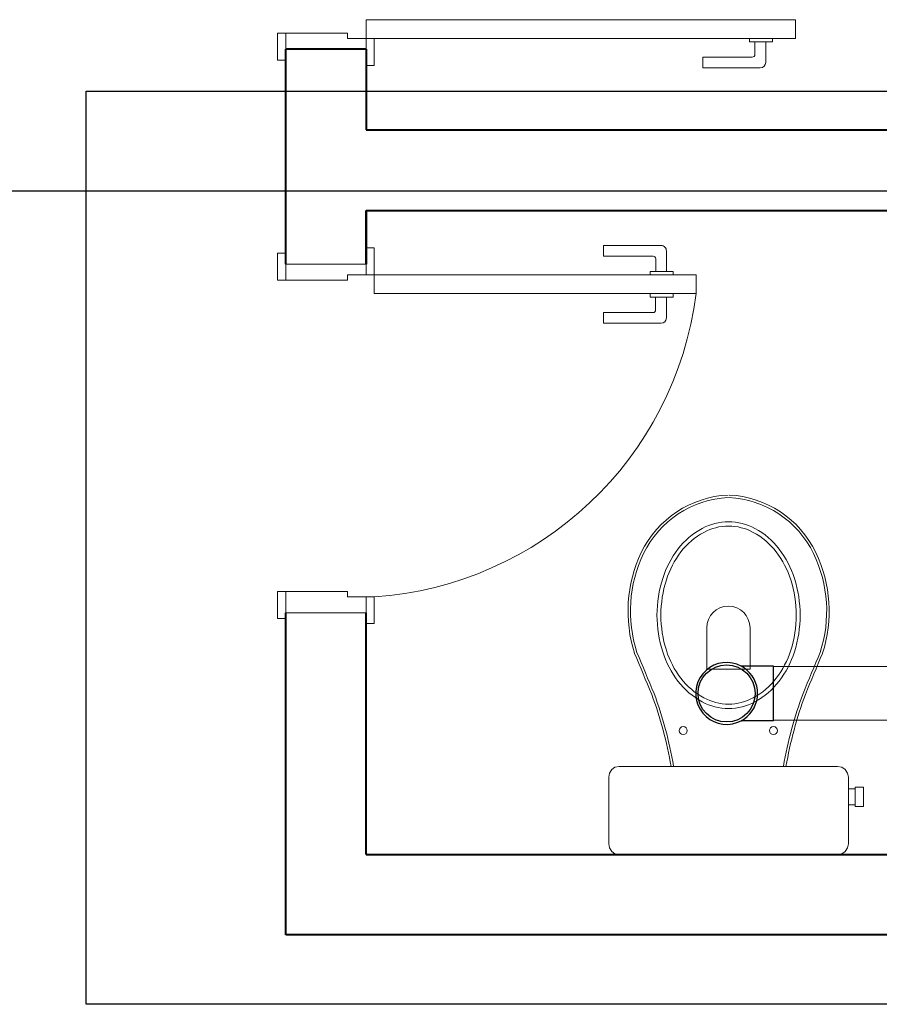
# Model space of a CAD drawing. Header units: millimetres. Extents: x 26 to 1362, y 24 to 358.
# Tile 176 of 256: x 992.67 to 994.27, y 316.53 to 318.36. Entities that reach past the tile are written whole.
import ezdxf

# ---------------------------------------------------------------- set-up
doc = ezdxf.new("R2010")
doc.units = ezdxf.units.MM
doc.linetypes.add('CONTINU', pattern=[0])
for name, color, linetype, lineweight in [('DI-Detalhes', 1, 'Continuous', 30), ('MB_ALVENARIA', 7, 'Continuous', 40), ('MB_ESQUADRIA', 7, 'Continuous', 5), ('MB_MOBILIÁRIO', 8, 'Continuous', 13), ('TQ-Condutos', 3, 'Continuous', 5)]:
    doc.layers.add(name, color=color, linetype=linetype, lineweight=lineweight)
doc.layers.add('Simbolos', color=5, linetype='Continuous')
doc.layers.add('Simbolos_int', color=2, linetype='Continuous')

msp = doc.modelspace()

# ---------------------------------------------------------------- linework, layer by layer
at = {"layer": 'DI-Detalhes', "linetype": 'CONTINU'}
for points in [[(987.0472, 320.1745), (998.9169, 320.1745), (998.9169, 318.0402), (987.0472, 318.0402), (987.0472, 320.1745)], [(992.7936, 318.2262), (998.9272, 318.2262), (998.9272, 316.5251), (992.7936, 316.5251), (992.7936, 318.2262)]]:
    msp.add_lwpolyline(points, dxfattribs=at)
at = {"layer": 'MB_ALVENARIA', "linetype": 'CONTINU'}
for p, q in [((993.3156, 318.3043), (993.1656, 318.3043)), ((993.3156, 318.0043), (993.3156, 317.9043))]:
    msp.add_line(p, q, dxfattribs=at)
for points in [[(993.1656, 317.9043), (993.1656, 318.3043)], [(993.3156, 318.3043), (993.3156, 318.1543)], [(993.3156, 318.1543), (997.7156, 318.1543)], [(993.3156, 318.0043), (994.6656, 318.0043)], [(993.3156, 317.9043), (993.3156, 318.0043)], [(993.1656, 316.6543), (993.1656, 316.6543), (993.1656, 317.2543)], [(993.3156, 316.8043), (993.3156, 317.2543)], [(993.3156, 316.8043), (994.6656, 316.8043)], [(994.6656, 316.6543), (993.1656, 316.6543)]]:
    msp.add_lwpolyline(points, dxfattribs=at)
at = {"layer": 'MB_ESQUADRIA', "linetype": 'CONTINU'}
for p, q in [((993.2806, 318.3343), (993.1656, 318.3343)), ((993.1656, 318.3343), (993.1656, 318.2993)), ((993.2806, 318.3343), (993.1656, 318.3343)), ((993.1656, 318.3343), (993.1656, 318.2993)), ((993.2806, 318.3243), (993.2806, 318.3343)), ((993.2806, 318.3243), (993.2806, 318.3343)), ((993.2806, 318.3243), (993.3156, 318.3243)), ((993.2806, 318.3243), (993.3156, 318.3243)), ((993.3156, 318.3243), (993.3156, 318.2993)), ((993.3156, 318.3243), (993.3156, 318.2993)), ((994.0301, 318.3183), (994.0301, 318.3247)), ((994.0727, 318.3247), (994.0727, 318.3184)), ((994.0727, 318.3184), (994.0301, 318.3183)), ((994.0402, 318.2947), (994.0402, 318.3184)), ((994.0602, 318.3184), (994.0602, 318.2797)), ((993.9432, 318.2697), (993.9432, 318.2897)), ((993.9432, 318.2897), (994.0352, 318.2897)), ((994.0502, 318.2697), (993.9432, 318.2697)), ((993.7582, 317.9389), (993.7582, 317.9189)), ((993.8652, 317.9389), (993.7582, 317.9389)), ((993.7582, 317.9389), (993.7582, 317.9189)), ((993.8652, 317.9389), (993.7582, 317.9389)), ((993.8752, 317.8902), (993.8752, 317.9289)), ((993.8752, 317.8902), (993.8752, 317.9289)), ((993.1656, 317.8743), (993.1656, 317.9093)), ((993.1656, 317.8743), (993.1656, 317.9093)), ((993.1656, 317.8743), (993.1656, 317.9093)), ((993.1656, 317.8743), (993.1656, 317.9093)), ((993.3156, 317.9043), (993.1656, 317.9043)), ((993.3156, 317.8842), (993.3156, 317.9093)), ((993.3156, 317.8842), (993.3156, 317.9093)), ((993.3156, 317.8842), (993.3156, 317.9093)), ((993.3156, 317.8842), (993.3156, 317.9093)), ((993.7582, 317.9189), (993.8502, 317.9189)), ((993.7582, 317.9189), (993.8502, 317.9189)), ((993.8552, 317.9139), (993.8552, 317.8902)), ((993.8552, 317.9139), (993.8552, 317.8902)), ((993.2806, 317.8843), (993.3156, 317.8843)), ((993.2806, 317.8843), (993.2806, 317.8743)), ((993.2806, 317.8843), (993.3156, 317.8843)), ((993.2806, 317.8843), (993.2806, 317.8743)), ((993.2806, 317.8843), (993.3156, 317.8843)), ((993.2806, 317.8843), (993.2806, 317.8743)), ((993.2806, 317.8843), (993.3156, 317.8843)), ((993.2806, 317.8843), (993.2806, 317.8743)), ((993.8451, 317.8902), (993.8451, 317.8839)), ((993.8877, 317.8902), (993.8451, 317.8902)), ((993.8451, 317.8902), (993.8451, 317.8839)), ((993.8877, 317.8902), (993.8451, 317.8902)), ((993.8877, 317.8839), (993.8877, 317.8902)), ((993.8877, 317.8839), (993.8877, 317.8902)), ((993.2806, 317.8743), (993.1656, 317.8743)), ((993.2806, 317.8743), (993.1656, 317.8743)), ((993.2806, 317.8743), (993.1656, 317.8743)), ((993.2806, 317.8743), (993.1656, 317.8743)), ((993.8451, 317.8425), (993.8451, 317.8489)), ((993.8451, 317.8425), (993.8451, 317.8489)), ((993.8877, 317.8489), (993.8877, 317.8425)), ((993.8877, 317.8489), (993.8877, 317.8425)), ((993.8877, 317.8425), (993.8451, 317.8425)), ((993.8877, 317.8425), (993.8451, 317.8425)), ((993.8551, 317.8189), (993.8551, 317.8425)), ((993.8551, 317.8189), (993.8551, 317.8425)), ((993.8751, 317.8425), (993.8751, 317.8039)), ((993.8751, 317.8425), (993.8751, 317.8039)), ((993.7581, 317.7939), (993.7581, 317.8139)), ((993.7581, 317.8139), (993.8501, 317.8139)), ((993.7581, 317.7939), (993.7581, 317.8139)), ((993.7581, 317.8139), (993.8501, 317.8139)), ((993.8651, 317.7939), (993.7581, 317.7939)), ((993.8651, 317.7939), (993.7581, 317.7939)), ((993.2806, 317.2943), (993.1656, 317.2942)), ((993.2806, 317.2943), (993.1656, 317.2942)), ((993.1656, 317.2942), (993.1656, 317.2592)), ((993.1656, 317.2942), (993.1656, 317.2592)), ((993.2806, 317.2843), (993.2806, 317.2943)), ((993.2806, 317.2843), (993.2806, 317.2943)), ((993.2806, 317.2843), (993.3156, 317.2843)), ((993.2806, 317.2843), (993.3156, 317.2843)), ((993.3156, 317.2843), (993.3156, 317.2593)), ((993.3156, 317.2843), (993.3156, 317.2593))]:
    msp.add_line(p, q, dxfattribs=at)
msp.add_lwpolyline([(993.3156, 318.3593), (994.1156, 318.3593), (994.1156, 318.3243), (993.3156, 318.3243)], close=True, dxfattribs=at)
for points in [[(993.1656, 318.3343), (993.1506, 318.3343), (993.1506, 318.2843), (993.1656, 318.2843), (993.1656, 318.2993)], [(993.1656, 318.3343), (993.1506, 318.3343), (993.1506, 318.2843), (993.1656, 318.2843), (993.1656, 318.2993)], [(993.3156, 318.2993), (993.3156, 318.2743), (993.3306, 318.2743), (993.3306, 318.3243), (993.3156, 318.3243), (993.3156, 318.3243)], [(993.3156, 318.2993), (993.3156, 318.2743), (993.3306, 318.2743), (993.3306, 318.3243), (993.3156, 318.3243), (993.3156, 318.3243)], [(993.1656, 317.8743), (993.1506, 317.8743), (993.1506, 317.9243), (993.1656, 317.9243), (993.1656, 317.9093)], [(993.1656, 317.8743), (993.1506, 317.8743), (993.1506, 317.9243), (993.1656, 317.9243), (993.1656, 317.9093)], [(993.1656, 317.8743), (993.1506, 317.8743), (993.1506, 317.9243), (993.1656, 317.9243), (993.1656, 317.9093)], [(993.1656, 317.8743), (993.1506, 317.8743), (993.1506, 317.9243), (993.1656, 317.9243), (993.1656, 317.9093)], [(993.3156, 317.9093), (993.3156, 317.9342), (993.3306, 317.9342), (993.3306, 317.8842), (993.3156, 317.8842), (993.3156, 317.8843)], [(993.3156, 317.9093), (993.3156, 317.9342), (993.3306, 317.9342), (993.3306, 317.8842), (993.3156, 317.8842), (993.3156, 317.8843)], [(993.3156, 317.9093), (993.3156, 317.9342), (993.3306, 317.9342), (993.3306, 317.8842), (993.3156, 317.8842), (993.3156, 317.8843)], [(993.3156, 317.9093), (993.3156, 317.9342), (993.3306, 317.9342), (993.3306, 317.8842), (993.3156, 317.8842), (993.3156, 317.8843)], [(993.9306, 317.8492), (993.3306, 317.8492), (993.3306, 317.8842), (993.9306, 317.8842), (993.9306, 317.8492)], [(993.1656, 317.2942), (993.1506, 317.2942), (993.1506, 317.2442), (993.1656, 317.2442), (993.1656, 317.2592)], [(993.1656, 317.2942), (993.1506, 317.2942), (993.1506, 317.2442), (993.1656, 317.2442), (993.1656, 317.2592)], [(993.3156, 317.2593), (993.3156, 317.2343), (993.3306, 317.2343), (993.3306, 317.2843), (993.3156, 317.2843), (993.3156, 317.2843)], [(993.3156, 317.2593), (993.3156, 317.2343), (993.3306, 317.2343), (993.3306, 317.2843), (993.3156, 317.2843), (993.3156, 317.2843)], [(993.1656, 317.2543), (993.3156, 317.2543)]]:
    msp.add_lwpolyline(points, dxfattribs=at)
for centre, radius, start, end in [((994.0352, 318.2947), 0.005, 270.0289, 0.0289), ((994.0502, 318.2797), 0.01, 270.0289, 0.0289), ((993.8652, 317.9289), 0.01, 359.9711, 89.9711), ((993.8652, 317.9289), 0.01, 359.9711, 89.9711), ((993.8502, 317.9139), 0.005, 359.9711, 89.9711), ((993.8502, 317.9139), 0.005, 359.9711, 89.9711), ((993.2872, 317.9315), 0.6487, 273.8402, 352.7146), ((993.2872, 317.9315), 0.6487, 273.8402, 352.7146), ((993.8501, 317.8189), 0.005, 269.9711, 359.9711), ((993.8501, 317.8189), 0.005, 269.9711, 359.9711), ((993.8651, 317.8039), 0.01, 269.9711, 359.9711), ((993.8651, 317.8039), 0.01, 269.9711, 359.9711)]:
    msp.add_arc(centre, radius, start, end, dxfattribs=at)
at = {"layer": 'MB_MOBILIÁRIO', "linetype": 'CONTINU'}
msp.add_line((994.1943, 316.8043), (993.787, 316.8043), dxfattribs=at)
for points in [[(993.991, 317.0763, 0.124451), (994.0401, 317.0887), (994.0401, 317.0887, 0.105729), (994.0853, 317.1272), (994.0853, 317.1272, 0.086876), (994.1138, 317.1818), (994.1138, 317.1818, 0.077041), (994.1244, 317.2502), (994.1244, 317.2502, 0.077041), (994.1138, 317.3187), (994.1138, 317.3187, 0.086876), (994.0853, 317.3732), (994.0853, 317.3732, 0.105729), (994.0401, 317.4118), (994.0401, 317.4118, 0.124451), (993.991, 317.4242), (993.991, 317.4242, 0.124451), (993.9419, 317.4118), (993.9419, 317.4118, 0.105729), (993.8967, 317.3732), (993.8967, 317.3732, 0.086876), (993.8682, 317.3187), (993.8682, 317.3187, 0.077041), (993.8576, 317.2502), (993.8576, 317.2502, 0.077041), (993.8682, 317.1818), (993.8682, 317.1818, 0.086876), (993.8967, 317.1272), (993.8967, 317.1272, 0.105729), (993.9419, 317.0887), (993.9419, 317.0887, 0.124451), (993.991, 317.0763), (993.991, 317.0763)], [(993.991, 317.0844, 0.124451), (994.0369, 317.096), (994.0369, 317.096, 0.105729), (994.0797, 317.1325), (994.0797, 317.1325, 0.086876), (994.1069, 317.1846), (994.1069, 317.1846, 0.077041), (994.117, 317.2502), (994.117, 317.2502, 0.077041), (994.1069, 317.3159), (994.1069, 317.3159, 0.086876), (994.0797, 317.3679), (994.0797, 317.3679, 0.105729), (994.0369, 317.4044), (994.0369, 317.4044, 0.124451), (993.991, 317.4161), (993.991, 317.4161, 0.124451), (993.945, 317.4044), (993.945, 317.4044, 0.105729), (993.9022, 317.3679), (993.9022, 317.3679, 0.086876), (993.8751, 317.3159), (993.8751, 317.3159, 0.077041), (993.8649, 317.2502), (993.8649, 317.2502, 0.077041), (993.8751, 317.1846), (993.8751, 317.1846, 0.086876), (993.9022, 317.1325), (993.9022, 317.1325, 0.105729), (993.945, 317.096), (993.945, 317.096, 0.124451), (993.991, 317.0844), (993.991, 317.0844)]]:
    msp.add_lwpolyline(points, format="xyb", dxfattribs=at)
for points in [[(993.9502, 317.2266), (993.9502, 317.1493), (993.991, 317.1493)], [(994.0311, 317.2266), (994.0311, 317.1493), (993.9903, 317.1493)], [(993.787, 316.8043), (993.787, 316.8043), (993.7791, 316.8057), (993.7734, 316.81), (993.7691, 316.8164), (993.7676, 316.8243), (993.7676, 316.9482), (993.7676, 316.9482), (993.7691, 316.956), (993.7734, 316.9625), (993.7791, 316.9668), (993.787, 316.9682), (993.991, 316.9682)], [(993.8886, 316.9689), (993.8886, 316.9689), (993.8888, 316.9682)], [(994.1943, 316.8043), (994.1943, 316.8043), (994.2021, 316.8057), (994.2086, 316.81), (994.2129, 316.8164), (994.2143, 316.8243), (994.2143, 316.9482), (994.2143, 316.9482), (994.2129, 316.956), (994.2086, 316.9625), (994.2021, 316.9668), (994.1943, 316.9682), (993.991, 316.9682)], [(994.0933, 316.9689), (994.0933, 316.9689), (994.0932, 316.9682)], [(994.2272, 316.9295), (994.2422, 316.9295), (994.2422, 316.9116), (994.2422, 316.8938), (994.2272, 316.8938), (994.2272, 316.8966), (994.2143, 316.8966)], [(994.2272, 316.9295), (994.2272, 316.9267)], [(994.2272, 316.9267), (994.2143, 316.9267)], [(994.2272, 316.8966), (994.2272, 316.9267)]]:
    msp.add_lwpolyline(points, dxfattribs=at)
for centre in [(993.9065, 317.0351), (994.0747, 317.0351)]:
    msp.add_circle(centre, 0.00752, dxfattribs=at)
for centre, radius, start, end in [((993.9993, 317.2844), 0.1898, 92.7919, 154.2375), ((993.9993, 317.2844), 0.1851, 92.7919, 154.2375), ((993.9827, 317.2844), 0.1851, 25.7625, 87.2081), ((993.9827, 317.2844), 0.1898, 25.7625, 87.2081), ((994.0585, 317.2574), 0.2549, 154.5542, 197.9096), ((994.0548, 317.2576), 0.2467, 154.2375, 198.133), ((993.9272, 317.2576), 0.2467, 341.867, 25.7625), ((993.9235, 317.2574), 0.2549, 342.0904, 25.4458), ((993.9906, 317.2266), 0.0404, 0, 180), ((967.1783, 306.0656), 28.863, 22.48168, 22.6462), ((968.6164, 306.6644), 27.3099, 22.47426, 22.64856), ((1019.3656, 306.6644), 27.3099, 157.35144, 157.52574), ((1020.8037, 306.0656), 28.863, 157.3538, 157.51832), ((993.1326, 316.8378), 0.7626, 9.837, 20.3091), ((993.1326, 316.8378), 0.7673, 9.837, 20.3091), ((994.8494, 316.8378), 0.7673, 159.6909, 170.163), ((994.8494, 316.8378), 0.7626, 159.6909, 170.163)]:
    msp.add_arc(centre, radius, start, end, dxfattribs=at)
at = {"layer": 'Simbolos', "linetype": 'CONTINU'}
for p, q in [((994.075, 317.1551), (994.0147, 317.1551)), ((994.075, 317.0535), (994.0147, 317.0535))]:
    msp.add_line(p, q, dxfattribs=at)
for points in [[(994.0147, 317.1551), (994.0066, 317.1586), (993.9981, 317.1609), (993.9894, 317.1619), (993.9806, 317.1615), (993.9719, 317.1598), (993.9637, 317.1568), (993.9559, 317.1526), (993.949, 317.1472), (993.9429, 317.1409), (993.9378, 317.1337), (993.9339, 317.1258), (993.9313, 317.1174), (993.9299, 317.1087), (993.9299, 317.0999), (993.9313, 317.0912), (993.9339, 317.0828), (993.9378, 317.0749), (993.9429, 317.0677), (993.949, 317.0613), (993.9559, 317.056), (993.9637, 317.0517), (993.9719, 317.0487), (993.9806, 317.047), (993.9894, 317.0467), (993.9981, 317.0476), (994.0066, 317.0499), (994.0147, 317.0535)], [(994.0147, 317.0535), (994.0205, 317.0571), (994.0259, 317.0614), (994.0308, 317.0663), (994.035, 317.0718), (994.0386, 317.0777), (994.0414, 317.084), (994.0434, 317.0906), (994.0447, 317.0974), (994.0451, 317.1043), (994.0447, 317.1112), (994.0434, 317.118), (994.0414, 317.1246), (994.0386, 317.1309), (994.035, 317.1368), (994.0308, 317.1422), (994.0259, 317.1472), (994.0205, 317.1514), (994.0147, 317.1551)]]:
    msp.add_lwpolyline(points, dxfattribs=at)
at = {"layer": 'Simbolos_int', "linetype": 'CONTINU'}
msp.add_line((994.075, 317.0535), (994.075, 317.1551), dxfattribs=at)
msp.add_circle((993.9874, 317.1043), 0.0532, dxfattribs=at)
at = {"layer": 'TQ-Condutos', "linetype": 'CONTINU'}
for p, q in [((994.075, 317.1543), (994.6962, 317.1543)), ((994.075, 317.0543), (994.6962, 317.0543))]:
    msp.add_line(p, q, dxfattribs=at)

doc.saveas('drawing.dxf')
